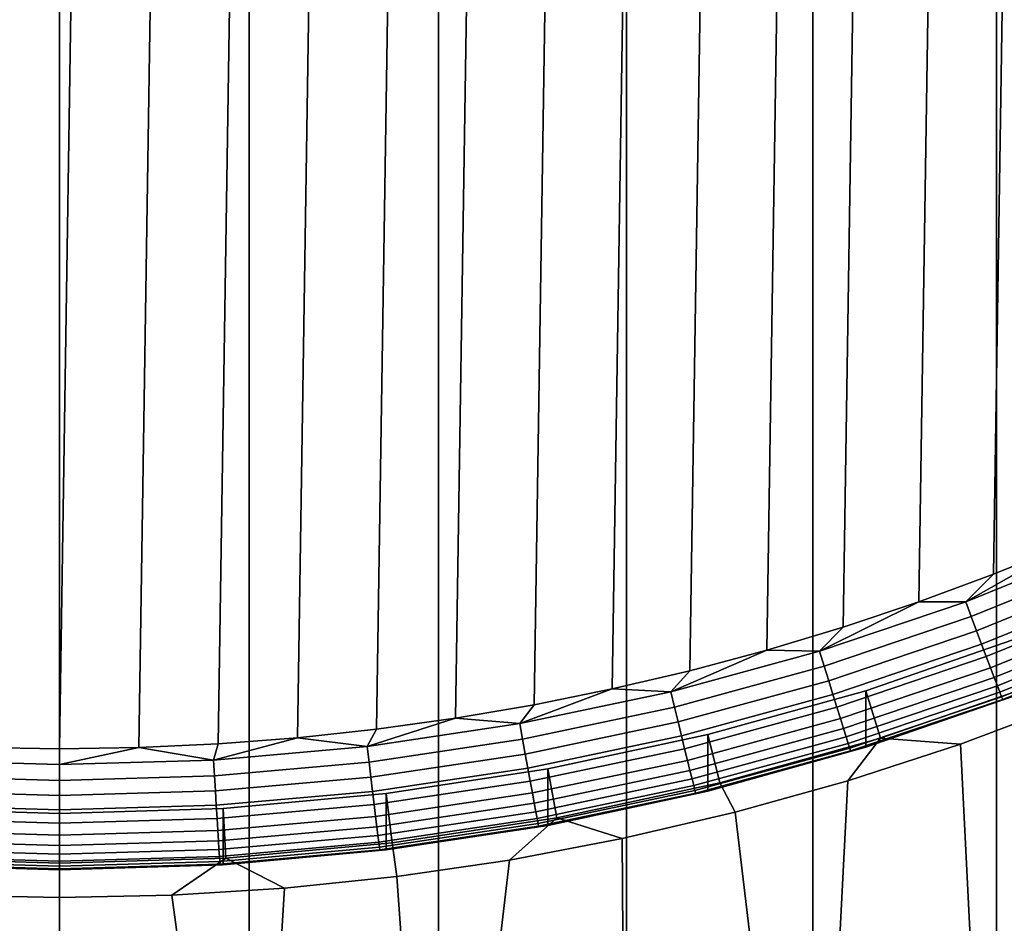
# Model space of a CAD drawing. Header units: metres. Extents: x -22 to 95, y -240 to 22.
# Tile 14 of 180: x -0.16 to 3.84, y -236.53 to -232.87. Entities that reach past the tile are written whole.
import ezdxf

# ---------------------------------------------------------------- set-up
doc = ezdxf.new("R2010")
doc.units = ezdxf.units.M
doc.layers.add('solid_10_151_013_XXX', color=7, linetype='CONTINUOUS')

msp = doc.modelspace()

# ---------------------------------------------------------------- linework, layer by layer
at = {"layer": 'solid_10_151_013_XXX'}
for points in [[(-0.770698, -238.258911, 304.060242), (0, -238.25853, 304.082245), (0, -43.979034, 300.691101), (-0.770699, -43.97942, 300.669067)], [(0, -238.25853, 304.082245), (0.770698, -238.258911, 304.060242), (0.770699, -43.97942, 300.669067), (0, -43.979034, 300.691101)], [(0.770698, -238.258911, 304.060242), (1.538883, -238.260071, 303.994263), (1.538884, -43.980572, 300.603119), (0.770699, -43.97942, 300.669067)], [(1.538883, -238.260071, 303.994263), (2.302048, -238.261978, 303.884552), (2.30205, -43.982487, 300.493408), (1.538884, -43.980572, 300.603119)], [(2.302048, -238.261978, 303.884552), (3.057704, -238.264648, 303.731476), (3.057706, -43.985157, 300.340302), (2.30205, -43.982487, 300.493408)], [(3.057704, -238.264648, 303.731476), (3.803387, -238.268066, 303.535492), (3.80339, -43.988579, 300.144318), (3.057706, -43.985157, 300.340302)], [(3.803387, -238.268066, 303.535492), (4.536664, -238.272232, 303.297272), (4.536667, -43.992737, 299.906097), (3.80339, -43.988579, 300.144318)], [(-0.643909, -235.806427, 271.534485), (-0.321953, -214.83432, 271.168427), (0, -214.829391, 271.168335), (-0.321951, -235.821259, 271.53476)], [(0.321951, -214.83432, 271.168427), (0, -235.826187, 271.534851), (-0.321951, -235.821259, 271.53476), (0, -214.829391, 271.168335)], [(0.643909, -214.849152, 271.168701), (0.321953, -235.821259, 271.53476), (0, -235.826187, 271.534851), (0.321951, -214.83432, 271.168427)], [(0.965881, -214.873901, 271.169128), (0.643912, -235.806427, 271.534485), (0.321953, -235.821259, 271.53476), (0.643909, -214.849152, 271.168701)], [(1.287189, -214.908569, 271.169739), (0.965886, -235.781677, 271.534058), (0.643912, -235.806427, 271.534485), (0.965881, -214.873901, 271.169128)], [(1.607561, -214.953156, 271.170502), (1.287195, -235.746994, 271.533447), (0.965886, -235.781677, 271.534058), (1.287189, -214.908569, 271.169739)], [(1.926587, -215.007629, 271.171448), (1.607568, -235.702423, 271.532684), (1.287195, -235.746994, 271.533447), (1.607561, -214.953156, 271.170502)], [(2.243755, -215.071884, 271.172577), (1.926593, -235.647949, 271.531738), (1.607568, -235.702423, 271.532684), (1.926587, -215.007629, 271.171448)], [(2.55885, -215.145905, 271.173859), (2.243762, -235.583679, 271.530609), (1.926593, -235.647949, 271.531738), (2.243755, -215.071884, 271.172577)], [(2.871328, -215.229553, 271.175323), (2.558856, -235.509659, 271.529327), (2.243762, -235.583679, 271.530609), (2.55885, -215.145905, 271.173859)], [(3.181009, -215.322754, 271.176941), (2.871334, -235.426025, 271.527863), (2.558856, -235.509659, 271.529327), (2.871328, -215.229553, 271.175323)], [(3.487652, -215.425446, 271.178741), (3.181015, -235.332825, 271.526245), (2.871334, -235.426025, 271.527863), (3.181009, -215.322754, 271.176941)], [(3.790926, -215.537506, 271.180695), (3.487658, -235.230133, 271.524445), (3.181015, -235.332825, 271.526245), (3.487652, -215.425446, 271.178741)], [(4.090693, -215.658875, 271.182831), (3.790932, -235.118073, 271.522491), (3.487658, -235.230133, 271.524445), (3.790926, -215.537506, 271.180695)], [(4.38658, -215.789429, 271.185089), (4.090699, -234.996689, 271.520355), (3.790932, -235.118073, 271.522491), (4.090693, -215.658875, 271.182831)], [(3.678616, -235.229691, 271.528625), (4.090699, -234.996689, 271.520355), (4.258843, -234.9944, 271.524506)], [(3.678616, -235.229691, 271.528625), (4.258843, -234.9944, 271.524506), (4.284735, -235.052948, 271.538239), (3.70098, -235.289658, 271.542358)], [(3.678616, -235.229691, 271.528625), (3.790932, -235.118073, 271.522491), (4.090699, -234.996689, 271.520355)], [(3.70098, -235.289658, 271.542358), (4.284735, -235.052948, 271.538239), (4.309735, -235.109329, 271.560211), (3.722574, -235.347427, 271.564362)], [(3.678616, -235.229691, 271.528625), (3.487658, -235.230133, 271.524445), (3.790932, -235.118073, 271.522491)], [(3.722574, -235.347427, 271.564362), (4.309735, -235.109329, 271.560211), (4.333417, -235.162582, 271.590027), (3.743029, -235.401978, 271.594208)], [(3.743029, -235.401978, 271.594208), (4.333417, -235.162582, 271.590027), (4.355373, -235.211777, 271.627228), (3.761995, -235.452393, 271.631409)], [(3.085467, -235.430176, 271.532135), (3.487658, -235.230133, 271.524445), (3.678616, -235.229691, 271.528625)], [(3.085467, -235.430176, 271.532135), (3.678616, -235.229691, 271.528625), (3.70098, -235.289658, 271.542358), (3.104225, -235.491379, 271.545898)], [(3.085467, -235.430176, 271.532135), (3.181015, -235.332825, 271.526245), (3.487658, -235.230133, 271.524445)], [(3.761995, -235.452393, 271.631409), (4.355373, -235.211777, 271.627228), (4.375228, -235.256088, 271.671143), (3.779145, -235.497803, 271.675354)], [(3.104225, -235.491379, 271.545898), (3.70098, -235.289658, 271.542358), (3.722574, -235.347427, 271.564362), (3.122337, -235.550323, 271.567902)], [(3.779145, -235.497803, 271.675354), (4.375228, -235.256088, 271.671143), (4.392642, -235.294754, 271.721008), (3.794185, -235.53743, 271.72525)], [(3.794185, -235.53743, 271.72525), (4.392642, -235.294754, 271.721008), (4.407314, -235.327118, 271.776001), (3.806859, -235.570602, 271.780243)], [(3.806859, -235.570602, 271.780243), (4.407314, -235.327118, 271.776001), (4.418994, -235.3526, 271.835175), (3.816948, -235.596725, 271.839417)], [(3.085467, -235.430176, 271.532135), (2.871334, -235.426025, 271.527863), (3.181015, -235.332825, 271.526245)], [(3.122337, -235.550323, 271.567902), (3.722574, -235.347427, 271.564362), (3.743029, -235.401978, 271.594208), (3.139494, -235.605988, 271.597778)], [(3.816948, -235.596725, 271.839417), (4.418994, -235.3526, 271.835175), (4.427483, -235.370789, 271.897491), (3.82428, -235.615387, 271.901733)], [(3.82428, -235.615387, 271.901733), (4.427483, -235.370789, 271.897491), (4.432633, -235.381363, 271.961884), (3.828728, -235.626236, 271.966156)], [(3.139494, -235.605988, 271.597778), (3.743029, -235.401978, 271.594208), (3.761995, -235.452393, 271.631409), (3.155401, -235.65744, 271.63501)], [(3.971393, -235.562836, 285.032318), (3.332222, -235.783371, 285.036163), (3.272534, -235.590576, 285.143677), (3.900654, -235.373856, 285.139893)], [(3.272541, -235.819397, 272.03479), (3.900662, -235.602676, 272.031006), (3.900654, -235.373856, 285.139893), (3.272534, -235.590576, 285.143677)], [(3.828728, -235.626236, 271.966156), (4.432633, -235.381363, 271.961884), (3.900662, -235.602676, 272.031006)], [(2.48148, -235.5952, 271.535004), (2.558856, -235.509659, 271.529327), (2.871334, -235.426025, 271.527863)], [(2.48148, -235.5952, 271.535004), (2.871334, -235.426025, 271.527863), (3.085467, -235.430176, 271.532135)], [(2.48148, -235.5952, 271.535004), (3.085467, -235.430176, 271.532135), (3.104225, -235.491379, 271.545898), (2.496566, -235.657394, 271.548798)], [(3.155401, -235.65744, 271.63501), (3.761995, -235.452393, 271.631409), (3.779145, -235.497803, 271.675354), (3.169786, -235.703781, 271.678955)], [(2.48148, -235.5952, 271.535004), (2.243762, -235.583679, 271.530609), (2.558856, -235.509659, 271.529327)], [(2.496566, -235.657394, 271.548798), (3.104225, -235.491379, 271.545898), (3.122337, -235.550323, 271.567902), (2.511133, -235.7173, 271.570801)], [(3.169786, -235.703781, 271.678955), (3.779145, -235.497803, 271.675354), (3.794185, -235.53743, 271.72525), (3.182402, -235.744232, 271.728851)], [(2.511133, -235.7173, 271.570801), (3.122337, -235.550323, 271.567902), (3.139494, -235.605988, 271.597778), (2.524932, -235.773895, 271.600708)], [(3.182402, -235.744232, 271.728851), (3.794185, -235.53743, 271.72525), (3.806859, -235.570602, 271.780243), (3.193032, -235.778091, 271.783875)], [(3.193032, -235.778091, 271.783875), (3.806859, -235.570602, 271.780243), (3.816948, -235.596725, 271.839417), (3.201494, -235.804764, 271.843048)], [(3.332222, -235.783371, 285.036163), (3.971393, -235.562836, 285.032318), (4.113829, -235.636139, 277.67453), (3.656909, -235.807556, 277.540161)], [(1.868778, -235.724152, 271.537262), (1.926593, -235.647949, 271.531738), (2.243762, -235.583679, 271.530609)], [(1.868778, -235.724152, 271.537262), (2.243762, -235.583679, 271.530609), (2.48148, -235.5952, 271.535004)], [(1.868778, -235.724152, 271.537262), (2.48148, -235.5952, 271.535004), (2.496566, -235.657394, 271.548798), (1.880139, -235.787125, 271.551056)], [(2.524932, -235.773895, 271.600708), (3.139494, -235.605988, 271.597778), (3.155401, -235.65744, 271.63501), (2.537725, -235.826187, 271.637939)], [(3.332222, -235.783371, 285.036163), (2.680309, -235.965073, 285.039337), (2.632472, -235.768982, 285.14679), (3.272534, -235.590576, 285.143677)], [(2.632478, -235.997787, 272.037903), (3.272541, -235.819397, 272.03479), (3.272534, -235.590576, 285.143677), (2.632472, -235.768982, 285.14679)], [(3.201494, -235.804764, 271.843048), (3.816948, -235.596725, 271.839417), (3.82428, -235.615387, 271.901733), (3.207644, -235.823822, 271.905396)], [(3.828728, -235.626236, 271.966156), (3.900662, -235.602676, 272.031006), (3.272541, -235.819397, 272.03479)], [(1.868778, -235.724152, 271.537262), (1.607568, -235.702423, 271.532684), (1.926593, -235.647949, 271.531738)], [(3.207644, -235.823822, 271.905396), (3.82428, -235.615387, 271.901733), (3.828728, -235.626236, 271.966156), (3.211375, -235.834915, 271.969788)], [(3.211375, -235.834915, 271.969788), (3.828728, -235.626236, 271.966156), (3.272541, -235.819397, 272.03479)], [(4.536664, -238.716049, 277.871338), (3.803387, -238.7202, 277.633118), (3.656909, -235.807556, 277.540161), (4.113829, -235.636139, 277.67453)], [(1.880139, -235.787125, 271.551056), (2.496566, -235.657394, 271.548798), (2.511133, -235.7173, 271.570801), (1.891109, -235.847794, 271.57309)], [(2.537725, -235.826187, 271.637939), (3.155401, -235.65744, 271.63501), (3.169786, -235.703781, 271.678955), (2.549294, -235.873306, 271.681915)], [(1.24951, -235.816574, 271.538879), (1.287195, -235.746994, 271.533447), (1.607568, -235.702423, 271.532684)], [(1.24951, -235.816574, 271.538879), (1.607568, -235.702423, 271.532684), (1.868778, -235.724152, 271.537262)], [(1.24951, -235.816574, 271.538879), (1.868778, -235.724152, 271.537262), (1.880139, -235.787125, 271.551056), (1.257107, -235.880127, 271.552673)], [(1.891109, -235.847794, 271.57309), (2.511133, -235.7173, 271.570801), (2.524932, -235.773895, 271.600708), (1.9015, -235.905106, 271.602997)], [(2.549294, -235.873306, 271.681915), (3.169786, -235.703781, 271.678955), (3.182402, -235.744232, 271.728851), (2.55944, -235.914429, 271.731812)], [(1.24951, -235.816574, 271.538879), (0.965886, -235.781677, 271.534058), (1.287195, -235.746994, 271.533447)], [(2.680309, -235.965073, 285.039337), (2.018775, -236.107056, 285.041809), (1.982805, -235.908417, 285.1492), (2.632472, -235.768982, 285.14679)], [(1.98281, -236.137238, 272.040344), (2.632478, -235.997787, 272.037903), (2.632472, -235.768982, 285.14679), (1.982805, -235.908417, 285.1492)], [(2.55944, -235.914429, 271.731812), (3.182402, -235.744232, 271.728851), (3.193032, -235.778091, 271.783875), (2.567989, -235.948853, 271.786865)], [(0.625854, -235.872162, 271.539825), (0.321953, -235.821259, 271.53476), (0.643912, -235.806427, 271.534485)], [(0.625854, -235.872162, 271.539825), (0.643912, -235.806427, 271.534485), (0.965886, -235.781677, 271.534058)], [(0.625854, -235.872162, 271.539825), (0.965886, -235.781677, 271.534058), (1.24951, -235.816574, 271.538879)], [(1.257107, -235.880127, 271.552673), (1.880139, -235.787125, 271.551056), (1.891109, -235.847794, 271.57309), (1.264442, -235.94133, 271.574707)], [(1.9015, -235.905106, 271.602997), (2.524932, -235.773895, 271.600708), (2.537725, -235.826187, 271.637939), (1.911135, -235.958069, 271.640259)], [(2.567989, -235.948853, 271.786865), (3.193032, -235.778091, 271.783875), (3.201494, -235.804764, 271.843048), (2.574795, -235.975983, 271.846039)], [(2.574795, -235.975983, 271.846039), (3.201494, -235.804764, 271.843048), (3.207644, -235.823822, 271.905396), (2.579741, -235.995377, 271.908386)], [(2.680309, -235.965073, 285.039337), (3.332222, -235.783371, 285.036163), (3.199547, -235.956726, 277.422638), (2.742328, -236.08432, 277.321686)], [(3.803387, -238.7202, 277.633118), (3.057704, -238.723618, 277.437134), (3.199547, -235.956726, 277.422638), (3.656909, -235.807556, 277.540161)], [(3.332222, -235.783371, 285.036163), (3.656909, -235.807556, 277.540161), (3.199547, -235.956726, 277.422638)], [(0, -235.890717, 271.540161), (-0.625854, -235.872162, 271.539825), (-0.321951, -235.821259, 271.53476), (0, -235.826187, 271.534851)], [(0, -235.890717, 271.540161), (0, -235.826187, 271.534851), (0.321953, -235.821259, 271.53476)], [(0, -235.890717, 271.540161), (0.321953, -235.821259, 271.53476), (0.625854, -235.872162, 271.539825)], [(0.625854, -235.872162, 271.539825), (1.24951, -235.816574, 271.538879), (1.257107, -235.880127, 271.552673), (0.629659, -235.93605, 271.55365)], [(1.264442, -235.94133, 271.574707), (1.891109, -235.847794, 271.57309), (1.9015, -235.905106, 271.602997), (1.27139, -235.999146, 271.604645)], [(1.911135, -235.958069, 271.640259), (2.537725, -235.826187, 271.637939), (2.549294, -235.873306, 271.681915), (1.919847, -236.005783, 271.684204)], [(2.579741, -235.995377, 271.908386), (3.207644, -235.823822, 271.905396), (3.211375, -235.834915, 271.969788), (2.582742, -236.006668, 271.972809)], [(2.582742, -236.006668, 271.972809), (3.211375, -235.834915, 271.969788), (2.632478, -235.997787, 272.037903)], [(3.211375, -235.834915, 271.969788), (3.272541, -235.819397, 272.03479), (2.632478, -235.997787, 272.037903)], [(-0.625854, -235.872162, 271.539825), (0, -235.890717, 271.540161), (0, -235.954712, 271.553986), (-0.629659, -235.93605, 271.55365)], [(0, -235.890717, 271.540161), (0.625854, -235.872162, 271.539825), (0.629659, -235.93605, 271.55365), (0, -235.954712, 271.553986)], [(0.629659, -235.93605, 271.55365), (1.257107, -235.880127, 271.552673), (1.264442, -235.94133, 271.574707), (0.633333, -235.997589, 271.575714)], [(1.919847, -236.005783, 271.684204), (2.549294, -235.873306, 271.681915), (2.55944, -235.914429, 271.731812), (1.927488, -236.047424, 271.734161)], [(1.27139, -235.999146, 271.604645), (1.9015, -235.905106, 271.602997), (1.911135, -235.958069, 271.640259), (1.277832, -236.052597, 271.641907)], [(2.018775, -236.107056, 285.041809), (1.350165, -236.208801, 285.043579), (1.325904, -236.008377, 285.15097), (1.982805, -235.908417, 285.1492)], [(1.325906, -236.237198, 272.042084), (1.98281, -236.137238, 272.040344), (1.982805, -235.908417, 285.1492), (1.325904, -236.008377, 285.15097)], [(1.927488, -236.047424, 271.734161), (2.55944, -235.914429, 271.731812), (2.567989, -235.948853, 271.786865), (1.933926, -236.082291, 271.789185)], [(-0.629659, -235.93605, 271.55365), (0, -235.954712, 271.553986), (0, -236.016357, 271.576019), (-0.633333, -235.997589, 271.575714)], [(0, -235.954712, 271.553986), (0.629659, -235.93605, 271.55365), (0.633333, -235.997589, 271.575714), (0, -236.016357, 271.576019)], [(0.633333, -235.997589, 271.575714), (1.264442, -235.94133, 271.574707), (1.27139, -235.999146, 271.604645), (0.636813, -236.05571, 271.605621)], [(1.277832, -236.052597, 271.641907), (1.911135, -235.958069, 271.640259), (1.919847, -236.005783, 271.684204), (1.283657, -236.100739, 271.685883)], [(1.933926, -236.082291, 271.789185), (2.567989, -235.948853, 271.786865), (2.574795, -235.975983, 271.846039), (1.939052, -236.109787, 271.848389)], [(2.018775, -236.107056, 285.041809), (2.680309, -235.965073, 285.039337), (2.742328, -236.08432, 277.321686), (2.284673, -236.191238, 277.236816)], [(3.057704, -238.723618, 277.437134), (2.742328, -236.08432, 277.321686), (3.199547, -235.956726, 277.422638)], [(-0.633333, -235.997589, 271.575714), (0, -236.016357, 271.576019), (0, -236.074585, 271.605957), (-0.636813, -236.05571, 271.605621)], [(0, -236.016357, 271.576019), (0.633333, -235.997589, 271.575714), (0.636813, -236.05571, 271.605621), (0, -236.074585, 271.605957)], [(0.636813, -236.05571, 271.605621), (1.27139, -235.999146, 271.604645), (1.277832, -236.052597, 271.641907), (0.64004, -236.109436, 271.642883)], [(1.350165, -236.208801, 285.043579), (0.676096, -236.27005, 285.044647), (0.664163, -236.068512, 285.152008), (1.325904, -236.008377, 285.15097)], [(0.664165, -236.297318, 272.043152), (1.325906, -236.237198, 272.042084), (1.325904, -236.008377, 285.15097), (0.664163, -236.068512, 285.152008)], [(1.283657, -236.100739, 271.685883), (1.919847, -236.005783, 271.684204), (1.927488, -236.047424, 271.734161), (1.288766, -236.142761, 271.735809)], [(1.939052, -236.109787, 271.848389), (2.574795, -235.975983, 271.846039), (2.579741, -235.995377, 271.908386), (1.942776, -236.129425, 271.910706)], [(1.942776, -236.129425, 271.910706), (2.579741, -235.995377, 271.908386), (2.582742, -236.006668, 271.972809), (1.945036, -236.140884, 271.975128)], [(1.945036, -236.140884, 271.975128), (2.582742, -236.006668, 271.972809), (2.632478, -235.997787, 272.037903), (1.98281, -236.137238, 272.040344)], [(1.288766, -236.142761, 271.735809), (1.927488, -236.047424, 271.734161), (1.933926, -236.082291, 271.789185), (1.29307, -236.177948, 271.790863)], [(-0.664163, -236.068512, 285.152008), (0, -236.088577, 285.152374), (0, -236.290482, 285.045013), (-0.676096, -236.27005, 285.044647)], [(-0.664165, -236.297318, 272.043152), (0, -236.317383, 272.043488), (0, -236.088577, 285.152374), (-0.664163, -236.068512, 285.152008)], [(-0.636813, -236.05571, 271.605621), (0, -236.074585, 271.605957), (0, -236.128418, 271.643219), (-0.64004, -236.109436, 271.642883)], [(0, -236.074585, 271.605957), (0.636813, -236.05571, 271.605621), (0.64004, -236.109436, 271.642883), (0, -236.128418, 271.643219)], [(0.676096, -236.27005, 285.044647), (0, -236.290482, 285.045013), (0, -236.088577, 285.152374), (0.664163, -236.068512, 285.152008)], [(0, -236.317383, 272.043488), (0.664165, -236.297318, 272.043152), (0.664163, -236.068512, 285.152008), (0, -236.088577, 285.152374)], [(0.64004, -236.109436, 271.642883), (1.277832, -236.052597, 271.641907), (1.283657, -236.100739, 271.685883), (0.642958, -236.157852, 271.686859)], [(1.29307, -236.177948, 271.790863), (1.933926, -236.082291, 271.789185), (1.939052, -236.109787, 271.848389), (1.296497, -236.205688, 271.850067)], [(3.057704, -238.723618, 277.437134), (2.302048, -238.726288, 277.284058), (2.284673, -236.191238, 277.236816), (2.742328, -236.08432, 277.321686)], [(-0.64004, -236.109436, 271.642883), (0, -236.128418, 271.643219), (0, -236.17691, 271.687195), (-0.642958, -236.157852, 271.686859)], [(0, -236.128418, 271.643219), (0.64004, -236.109436, 271.642883), (0.642958, -236.157852, 271.686859), (0, -236.17691, 271.687195)], [(0.642958, -236.157852, 271.686859), (1.283657, -236.100739, 271.685883), (1.288766, -236.142761, 271.735809), (0.645517, -236.200104, 271.736816)], [(1.296497, -236.205688, 271.850067), (1.939052, -236.109787, 271.848389), (1.942776, -236.129425, 271.910706), (1.298988, -236.225525, 271.912384)], [(1.298988, -236.225525, 271.912384), (1.942776, -236.129425, 271.910706), (1.945036, -236.140884, 271.975128), (1.300499, -236.237076, 271.976807)], [(1.350165, -236.208801, 285.043579), (2.018775, -236.107056, 285.041809), (1.827057, -236.277924, 277.167786), (1.370112, -236.344772, 277.114441)], [(2.018775, -236.107056, 285.041809), (2.284673, -236.191238, 277.236816), (1.827057, -236.277924, 277.167786)], [(-0.642958, -236.157852, 271.686859), (0, -236.17691, 271.687195), (0, -236.219238, 271.737152), (-0.645517, -236.200104, 271.736816)], [(0, -236.17691, 271.687195), (0.642958, -236.157852, 271.686859), (0.645517, -236.200104, 271.736816), (0, -236.219238, 271.737152)], [(0.645517, -236.200104, 271.736816), (1.288766, -236.142761, 271.735809), (1.29307, -236.177948, 271.790863), (0.647673, -236.235474, 271.79187)], [(1.300499, -236.237076, 271.976807), (1.945036, -236.140884, 271.975128), (1.98281, -236.137238, 272.040344), (1.325906, -236.237198, 272.042084)], [(-0.645517, -236.200104, 271.736816), (0, -236.219238, 271.737152), (0, -236.254684, 271.792206), (-0.647673, -236.235474, 271.79187)], [(0, -236.219238, 271.737152), (0.645517, -236.200104, 271.736816), (0.647673, -236.235474, 271.79187), (0, -236.254684, 271.792206)], [(0.647673, -236.235474, 271.79187), (1.29307, -236.177948, 271.790863), (1.296497, -236.205688, 271.850067), (0.649389, -236.263382, 271.851074)], [(0.649389, -236.263382, 271.851074), (1.296497, -236.205688, 271.850067), (1.298988, -236.225525, 271.912384), (0.650637, -236.28331, 271.913422)], [(0.676096, -236.27005, 285.044647), (1.350165, -236.208801, 285.043579), (1.370112, -236.344772, 277.114441), (0.913279, -236.392258, 277.076508)], [(2.302048, -238.726288, 277.284058), (1.538883, -238.72821, 277.174347), (1.827057, -236.277924, 277.167786), (2.284673, -236.191238, 277.236816)], [(-0.647673, -236.235474, 271.79187), (0, -236.254684, 271.792206), (0, -236.282623, 271.85141), (-0.649389, -236.263382, 271.851074)], [(0, -236.254684, 271.792206), (0.647673, -236.235474, 271.79187), (0.649389, -236.263382, 271.851074), (0, -236.282623, 271.85141)], [(0.650637, -236.28331, 271.913422), (1.298988, -236.225525, 271.912384), (1.300499, -236.237076, 271.976807), (0.651393, -236.294937, 271.977844)], [(0.651393, -236.294937, 271.977844), (1.300499, -236.237076, 271.976807), (1.325906, -236.237198, 272.042084), (0.664165, -236.297318, 272.043152)], [(-0.676096, -236.27005, 285.044647), (0, -236.290482, 285.045013), (0, -236.430099, 277.046234), (-0.456366, -236.420654, 277.053772)], [(-0.650637, -236.28331, 271.913422), (0, -236.302597, 271.913757), (0, -236.314255, 271.97818), (-0.651393, -236.294937, 271.977844)], [(-0.649389, -236.263382, 271.851074), (0, -236.282623, 271.85141), (0, -236.302597, 271.913757), (-0.650637, -236.28331, 271.913422)], [(0, -236.282623, 271.85141), (0.649389, -236.263382, 271.851074), (0.650637, -236.28331, 271.913422), (0, -236.302597, 271.913757)], [(0, -236.290482, 285.045013), (0.676096, -236.27005, 285.044647), (0.456367, -236.420654, 277.053772), (0, -236.430099, 277.046234)], [(0, -236.302597, 271.913757), (0.650637, -236.28331, 271.913422), (0.651393, -236.294937, 271.977844), (0, -236.314255, 271.97818)], [(0.676096, -236.27005, 285.044647), (0.913279, -236.392258, 277.076508), (0.456367, -236.420654, 277.053772)], [(1.538883, -238.72821, 277.174347), (1.370112, -236.344772, 277.114441), (1.827057, -236.277924, 277.167786)], [(-0.651393, -236.294937, 271.977844), (0, -236.314255, 271.97818), (0, -236.317383, 272.043488), (-0.664165, -236.297318, 272.043152)], [(0, -236.314255, 271.97818), (0.651393, -236.294937, 271.977844), (0.664165, -236.297318, 272.043152), (0, -236.317383, 272.043488)], [(1.538883, -238.72821, 277.174347), (0.770698, -238.729355, 277.108368), (0.913279, -236.392258, 277.076508), (1.370112, -236.344772, 277.114441)], [(0.770698, -238.729355, 277.108368), (0.456367, -236.420654, 277.053772), (0.913279, -236.392258, 277.076508)], [(-0.456366, -236.420654, 277.053772), (0, -236.430099, 277.046234), (0, -238.729736, 277.086365), (-0.770698, -238.729355, 277.108368)], [(0.770698, -238.729355, 277.108368), (0, -238.729736, 277.086365), (0, -236.430099, 277.046234), (0.456367, -236.420654, 277.053772)]]:
    msp.add_3dface(points, dxfattribs=at)

doc.saveas('drawing.dxf')
